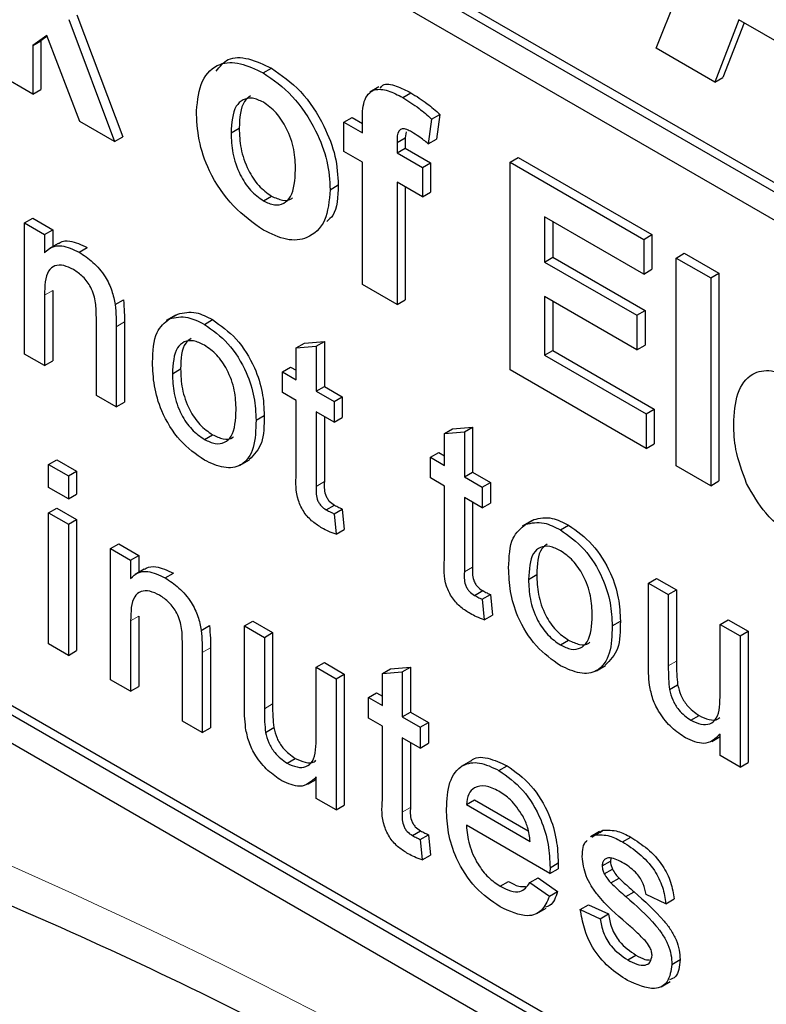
# Paper-space layout 'Blatt2' of a CAD drawing. Header units: millimetres. Extents: x 5 to 418, y 2 to 292.
# Tile 14 of 54: x 101.42 to 103.57, y 180.58 to 183.42. Entities that reach past the tile are written whole.
import ezdxf

# ---------------------------------------------------------------- set-up
doc = ezdxf.new("R2010")
doc.units = ezdxf.units.MM

psp = doc.layouts.new('Blatt2')

# ---------------------------------------------------------------- linework, layer by layer
at = {"color": 7, "linetype": 'Continuous', "lineweight": 25}
for p, q in [((99.9017, 185.0522), (108.8349, 179.8952)), ((99.9253, 185.0658), (108.8349, 179.9224)), ((108.8349, 179.8135), (99.9017, 184.9705)), ((103.2516, 183.3359), (103.5635, 184.1085)), ((96.8848, 183.9358), (108.6699, 177.1324)), ((101.5821, 183.4318), (101.7139, 183.0804)), ((101.5585, 183.4182), (101.6904, 183.0668)), ((103.4904, 183.4179), (103.4208, 183.2382)), ((103.5054, 183.4093), (103.4444, 183.2518)), ((103.807, 183.2351), (103.4904, 183.4179)), ((101.4955, 183.3728), (101.4544, 183.3432)), ((101.4965, 183.3702), (101.4779, 183.3568)), ((101.5906, 183.1244), (101.4955, 183.3728)), ((101.4544, 183.3432), (101.4779, 183.3568)), ((101.4544, 183.3432), (101.4544, 183.2031)), ((101.4779, 183.3568), (101.4779, 183.2167)), ((103.4208, 183.2382), (103.2516, 183.3359)), ((101.4544, 183.2031), (101.3546, 183.2606)), ((102.1188, 183.2647), (102.1424, 183.2783)), ((103.4208, 183.2382), (103.4444, 183.2518)), ((101.4544, 183.2031), (101.4779, 183.2167)), ((102.4526, 183.2249), (102.4261, 183.2096)), ((102.521, 183.1937), (102.5446, 183.2074)), ((102.6045, 183.1316), (102.628, 183.1452)), ((102.628, 183.1452), (102.6181, 183.074)), ((101.6904, 183.0668), (101.5906, 183.1244)), ((102.3518, 183.1225), (102.3754, 183.1361)), ((102.3518, 183.1225), (102.405, 183.0918)), ((102.3518, 183.0381), (102.3518, 183.1225)), ((102.3754, 183.1361), (102.405, 183.119)), ((102.405, 183.0918), (102.405, 183.1234)), ((102.6045, 183.1316), (102.5945, 183.0604)), ((102.0261, 183.0918), (102.0497, 183.1054)), ((102.5312, 183.0947), (102.5283, 183.0776)), ((101.6904, 183.0668), (101.7139, 183.0804)), ((102.5047, 183.064), (102.5283, 183.0776)), ((102.5047, 183.064), (102.5047, 183.0343)), ((102.5283, 183.0776), (102.5283, 183.0479)), ((102.5945, 183.0604), (102.6181, 183.074)), ((102.405, 183.0074), (102.3518, 183.0381)), ((102.5047, 183.0343), (102.5283, 183.0479)), ((102.5047, 183.0343), (102.5779, 182.9921)), ((102.5283, 183.0479), (102.6014, 183.0057)), ((102.405, 182.6543), (102.405, 183.0074)), ((102.5779, 182.9921), (102.6014, 183.0057)), ((102.6014, 183.0057), (102.6014, 182.9212)), ((102.8305, 183.0074), (102.8541, 183.021)), ((102.8305, 182.4086), (102.8305, 183.0074)), ((102.8305, 183.0074), (103.2161, 182.7848)), ((102.8541, 183.021), (103.2396, 182.7984)), ((102.5779, 182.9921), (102.5779, 182.9076)), ((102.5779, 182.9076), (102.5047, 182.9498)), ((102.5047, 182.9498), (102.5047, 182.5967)), ((102.3119, 182.928), (102.3355, 182.9416)), ((102.5283, 182.9362), (102.5283, 182.6103)), ((102.5779, 182.9076), (102.6014, 182.9212)), ((102.1194, 182.8959), (102.1429, 182.9095)), ((101.4312, 182.8322), (101.4548, 182.8458)), ((101.4312, 182.4543), (101.4312, 182.8322)), ((101.4312, 182.8322), (101.4886, 182.7991)), ((101.4548, 182.8458), (101.5122, 182.8127)), ((103.2161, 182.685), (102.9302, 182.8501)), ((102.9302, 182.8501), (102.9302, 182.7196)), ((102.9538, 182.8365), (102.9538, 182.7332)), ((101.4886, 182.7991), (101.5122, 182.8127)), ((101.5122, 182.8127), (101.5122, 182.764)), ((101.4886, 182.7991), (101.4886, 182.7464)), ((101.5278, 182.773), (101.5013, 182.7577)), ((103.2161, 182.7848), (103.2396, 182.7984)), ((103.2161, 182.7848), (103.2161, 182.685)), ((103.2396, 182.7984), (103.2396, 182.6986)), ((101.5883, 182.7482), (101.6119, 182.7618)), ((103.3092, 182.7311), (103.3327, 182.7447)), ((103.3327, 182.7447), (103.4324, 182.6871)), ((102.9302, 182.7196), (102.9538, 182.7332)), ((102.9302, 182.7196), (103.1961, 182.566)), ((102.9538, 182.7332), (103.2197, 182.5797)), ((103.3092, 182.7311), (103.4089, 182.6735)), ((103.3092, 182.1323), (103.3092, 182.7311)), ((103.2161, 182.685), (103.2396, 182.6986)), ((103.4089, 182.6735), (103.4324, 182.6871)), ((103.4089, 182.6735), (103.4089, 182.0747)), ((103.4324, 182.6871), (103.4324, 182.0884)), ((101.5122, 182.6374), (101.5122, 182.4348)), ((102.5047, 182.5967), (102.405, 182.6543)), ((101.4886, 182.6238), (101.4886, 182.4212)), ((101.6924, 182.5967), (101.7159, 182.6103)), ((102.5047, 182.5967), (102.5283, 182.6103)), ((103.1961, 182.4662), (102.9302, 182.6198)), ((102.9302, 182.6198), (102.9302, 182.4509)), ((102.9538, 182.6062), (102.9538, 182.4645)), ((103.1961, 182.566), (103.2197, 182.5797)), ((103.2197, 182.5797), (103.2197, 182.4799)), ((101.6379, 182.335), (101.6379, 182.5606)), ((101.7189, 182.5467), (101.7189, 182.3155)), ((101.8658, 182.5661), (101.8393, 182.5508)), ((101.8491, 182.5561), (101.8726, 182.5697)), ((101.9493, 182.5398), (101.9728, 182.5534)), ((103.1961, 182.566), (103.1961, 182.4662)), ((101.6953, 182.5331), (101.6953, 182.3019)), ((102.2379, 182.4857), (102.2953, 182.4903)), ((102.2718, 182.4767), (102.2953, 182.4903)), ((102.2953, 182.4903), (102.2953, 182.3606)), ((102.2143, 182.4721), (102.2379, 182.4857)), ((102.2143, 182.4721), (102.2718, 182.4767)), ((102.2143, 182.3801), (102.2143, 182.4721)), ((102.2718, 182.4767), (102.2718, 182.347)), ((102.9302, 182.4509), (102.9538, 182.4645)), ((102.9538, 182.4645), (103.2463, 182.2956)), ((103.1961, 182.4662), (103.2197, 182.4799)), ((101.4886, 182.4212), (101.4312, 182.4543)), ((101.4886, 182.4212), (101.5122, 182.4348)), ((102.9302, 182.4509), (103.2227, 182.282)), ((101.8572, 182.3975), (101.8808, 182.4112)), ((102.1742, 182.4033), (102.1977, 182.4169)), ((102.1977, 182.4169), (102.2143, 182.4074)), ((103.2227, 182.1822), (102.8305, 182.4086)), ((102.1742, 182.3437), (102.1742, 182.4033)), ((102.1742, 182.4033), (102.2143, 182.3801)), ((102.2718, 182.347), (102.2953, 182.3606)), ((102.2953, 182.3606), (102.347, 182.3308)), ((101.6953, 182.3019), (101.6379, 182.335)), ((102.2143, 182.3205), (102.1742, 182.3437)), ((102.2143, 182.1084), (102.2143, 182.3205)), ((102.2718, 182.347), (102.3234, 182.3172)), ((102.3234, 182.3172), (102.347, 182.3308)), ((102.347, 182.3308), (102.347, 182.2711)), ((101.6953, 182.3019), (101.7189, 182.3155)), ((102.3234, 182.3172), (102.3234, 182.2575)), ((103.2227, 182.282), (103.2463, 182.2956)), ((103.2463, 182.2956), (103.2463, 182.1958)), ((99.9017, 182.2758), (108.6699, 177.214)), ((99.9253, 182.2894), (108.6934, 177.2276)), ((102.0984, 182.2634), (102.1219, 182.277)), ((102.3234, 182.2575), (102.2718, 182.2873)), ((102.2718, 182.2873), (102.2718, 182.0729)), ((102.2953, 182.2737), (102.2953, 182.0865)), ((102.3234, 182.2575), (102.347, 182.2711)), ((103.2227, 182.282), (103.2227, 182.1822)), ((102.6415, 182.2255), (102.6651, 182.2391)), ((102.6651, 182.2391), (102.7225, 182.2437)), ((102.6989, 182.2301), (102.7225, 182.2437)), ((102.7225, 182.2437), (102.7225, 182.114)), ((101.9493, 182.2083), (101.9728, 182.2219)), ((102.6415, 182.2255), (102.6989, 182.2301)), ((102.6415, 182.1335), (102.6415, 182.2255)), ((102.6989, 182.2301), (102.6989, 182.1004)), ((103.2227, 182.1822), (103.2463, 182.1958)), ((101.5001, 182.1361), (101.5237, 182.1497)), ((101.5237, 182.1497), (101.5811, 182.1165)), ((102.0528, 182.1341), (102.0793, 182.1494)), ((102.6013, 182.1567), (102.6249, 182.1703)), ((102.6013, 182.0971), (102.6013, 182.1567)), ((102.6013, 182.1567), (102.6415, 182.1335)), ((102.6249, 182.1703), (102.6415, 182.1608)), ((101.5001, 182.1361), (101.5575, 182.1029)), ((101.5001, 182.0698), (101.5001, 182.1361)), ((103.4089, 182.0747), (103.3092, 182.1323)), ((101.5575, 182.1029), (101.5811, 182.1165)), ((101.5575, 182.1029), (101.5575, 182.0366)), ((101.5811, 182.1165), (101.5811, 182.0502)), ((102.6415, 182.0739), (102.6013, 182.0971)), ((102.6989, 182.1004), (102.7225, 182.114)), ((102.6989, 182.1004), (102.7506, 182.0706)), ((102.7225, 182.114), (102.7742, 182.0842)), ((101.5575, 182.0366), (101.5001, 182.0698)), ((102.6415, 181.8618), (102.6415, 182.0739)), ((102.7506, 182.0706), (102.7742, 182.0842)), ((102.7506, 182.0706), (102.7506, 182.0109)), ((102.7742, 182.0842), (102.7742, 182.0245)), ((103.4089, 182.0747), (103.4324, 182.0884)), ((101.5575, 182.0366), (101.5811, 182.0502)), ((102.7506, 182.0109), (102.6989, 182.0407)), ((102.6989, 182.0407), (102.6989, 181.8263)), ((101.5001, 181.9969), (101.5237, 182.0105)), ((101.5237, 182.0105), (101.5811, 181.9773)), ((102.3009, 182.0053), (102.3245, 182.0189)), ((102.3234, 181.9939), (102.347, 182.0076)), ((102.347, 182.0076), (102.3527, 181.9486)), ((102.7225, 182.0271), (102.7225, 181.8399)), ((102.7506, 182.0109), (102.7742, 182.0245)), ((101.5001, 181.6189), (101.5001, 181.9969)), ((101.5001, 181.9969), (101.5575, 181.9637)), ((102.3234, 181.9939), (102.3292, 181.935)), ((101.5575, 181.9637), (101.5811, 181.9773)), ((101.5575, 181.9637), (101.5575, 181.5858)), ((101.5811, 181.9773), (101.5811, 181.5994)), ((102.8924, 181.9734), (102.8659, 181.9581)), ((102.8756, 181.9635), (102.8992, 181.9771)), ((102.9758, 181.9472), (102.9994, 181.9608)), ((102.3292, 181.935), (102.3527, 181.9486)), ((101.6792, 181.8934), (101.7028, 181.907)), ((101.6792, 181.5155), (101.6792, 181.8934)), ((101.6792, 181.8934), (101.7367, 181.8603)), ((101.7028, 181.907), (101.7602, 181.8739)), ((101.7367, 181.8603), (101.7602, 181.8739)), ((101.7602, 181.8739), (101.7602, 181.8252)), ((101.7367, 181.8603), (101.7367, 181.8076)), ((101.7759, 181.8342), (101.7494, 181.8189)), ((101.8363, 181.8094), (101.8599, 181.823)), ((102.8838, 181.8049), (102.9074, 181.8185)), ((103.2294, 181.7941), (103.253, 181.8077)), ((103.2294, 181.5612), (103.2294, 181.7941)), ((103.2294, 181.7941), (103.2868, 181.761)), ((103.253, 181.8077), (103.3104, 181.7746)), ((102.7281, 181.7587), (102.7516, 181.7723)), ((102.7506, 181.7474), (102.7742, 181.761)), ((102.7742, 181.761), (102.7799, 181.702)), ((103.2868, 181.761), (103.3104, 181.7746)), ((103.2868, 181.761), (103.2868, 181.5555)), ((103.3104, 181.7746), (103.3104, 181.5691)), ((102.7506, 181.7474), (102.7563, 181.6884)), ((101.7602, 181.6986), (101.7602, 181.496)), ((102.7563, 181.6884), (102.7799, 181.702)), ((101.7367, 181.685), (101.7367, 181.4824)), ((101.9404, 181.6579), (101.964, 181.6716)), ((102.0651, 181.6707), (102.0886, 181.6843)), ((102.0651, 181.4377), (102.0651, 181.6707)), ((102.0651, 181.6707), (102.1225, 181.6376)), ((102.0886, 181.6843), (102.1461, 181.6512)), ((103.1249, 181.6708), (103.1485, 181.6844)), ((103.4361, 181.6748), (103.4597, 181.6884)), ((103.4361, 181.4763), (103.4361, 181.6748)), ((103.4361, 181.6748), (103.4935, 181.6417)), ((103.4597, 181.6884), (103.5171, 181.6553)), ((102.1225, 181.6376), (102.1461, 181.6512)), ((102.1461, 181.6512), (102.1461, 181.4456)), ((103.4935, 181.6417), (103.5171, 181.6553)), ((103.4935, 181.6417), (103.4935, 181.2638)), ((103.5171, 181.6553), (103.5171, 181.2774)), ((101.5575, 181.5858), (101.5001, 181.6189)), ((101.8859, 181.3962), (101.8859, 181.6218)), ((102.1225, 181.6376), (102.1225, 181.432)), ((102.9758, 181.6157), (102.9994, 181.6293)), ((101.5575, 181.5858), (101.5811, 181.5994)), ((101.9433, 181.5943), (101.9433, 181.3631)), ((101.9669, 181.6079), (101.9669, 181.3767)), ((102.2718, 181.5514), (102.2953, 181.565)), ((102.2953, 181.565), (102.3527, 181.5319)), ((103.0794, 181.5415), (103.1059, 181.5568)), ((102.2718, 181.5514), (102.3292, 181.5182)), ((102.2718, 181.3529), (102.2718, 181.5514)), ((102.3292, 181.5182), (102.3527, 181.5319)), ((102.3527, 181.5319), (102.3527, 181.1539)), ((102.4624, 181.5333), (102.4859, 181.5469)), ((102.4624, 181.5333), (102.5198, 181.5379)), ((102.4624, 181.4413), (102.4624, 181.5333)), ((102.4859, 181.5469), (102.5434, 181.5515)), ((102.5198, 181.5379), (102.5434, 181.5515)), ((102.5198, 181.5379), (102.5198, 181.4082)), ((102.5434, 181.5515), (102.5434, 181.4218)), ((101.7367, 181.4824), (101.6792, 181.5155)), ((101.7367, 181.4824), (101.7602, 181.496)), ((102.3292, 181.5182), (102.3292, 181.1403)), ((103.2902, 181.4872), (103.3137, 181.5009)), ((102.4222, 181.4645), (102.4458, 181.4782)), ((102.4458, 181.4782), (102.4624, 181.4686)), ((102.4222, 181.4049), (102.4222, 181.4645)), ((102.4222, 181.4645), (102.4624, 181.4413)), ((102.5198, 181.4082), (102.5434, 181.4218)), ((102.5434, 181.4218), (102.595, 181.392)), ((103.3521, 181.3985), (103.3756, 181.4121)), ((101.9433, 181.3631), (101.8859, 181.3962)), ((102.4624, 181.3817), (102.4222, 181.4049)), ((102.5198, 181.4082), (102.5715, 181.3784)), ((102.5715, 181.3784), (102.595, 181.392)), ((102.595, 181.392), (102.595, 181.3323)), ((101.9433, 181.3631), (101.9669, 181.3767)), ((102.1258, 181.3638), (102.1494, 181.3774)), ((102.4624, 181.1696), (102.4624, 181.3817)), ((102.5715, 181.3784), (102.5715, 181.3187)), ((103.4361, 181.2969), (103.4361, 181.3586)), ((102.5715, 181.3187), (102.5198, 181.3485)), ((102.5198, 181.3485), (102.5198, 181.1341)), ((102.5434, 181.3349), (102.5434, 181.1477)), ((102.5715, 181.3187), (102.595, 181.3323)), ((103.4122, 181.3379), (103.4361, 181.3517)), ((102.1877, 181.275), (102.2113, 181.2886)), ((102.7164, 181.2805), (102.6898, 181.2652)), ((103.4935, 181.2638), (103.4361, 181.2969)), ((103.4935, 181.2638), (103.5171, 181.2774)), ((102.7985, 181.2539), (102.8221, 181.2675)), ((102.2478, 181.2144), (102.2718, 181.2283)), ((102.2718, 181.1735), (102.2718, 181.2352)), ((102.3292, 181.1403), (102.2718, 181.1735)), ((102.7047, 181.1556), (102.7282, 181.1692)), ((102.7047, 181.1556), (102.8884, 181.0496)), ((102.7282, 181.1692), (102.8829, 181.0799)), ((102.3292, 181.1403), (102.3527, 181.1539)), ((102.5489, 181.0665), (102.5725, 181.0801)), ((102.9455, 180.9569), (102.7047, 181.0959)), ((103.0887, 181.0776), (103.0622, 181.0623)), ((103.0748, 181.0679), (103.0984, 181.0815)), ((103.09, 181.0755), (103.0984, 181.0815)), ((102.5715, 181.0552), (102.595, 181.0688)), ((102.5715, 181.0552), (102.5772, 180.9962)), ((102.595, 181.0688), (102.6008, 181.0098)), ((103.0664, 181.0619), (103.0748, 181.0679)), ((103.1549, 181.0482), (103.1785, 181.0618)), ((102.5772, 180.9962), (102.6008, 181.0098)), ((102.9458, 180.9737), (102.9694, 180.9873)), ((103.0962, 180.9792), (103.1198, 180.9928)), ((103.1211, 181.0011), (103.1198, 180.9928)), ((102.9455, 180.9569), (102.9691, 180.9705)), ((103.1022, 180.9559), (103.1258, 180.9695)), ((102.8024, 180.9202), (102.826, 180.9338)), ((102.8878, 180.9306), (102.9113, 180.9442)), ((102.8878, 180.9306), (102.944, 180.8915)), ((102.9113, 180.9442), (102.9676, 180.9051)), ((103.1212, 180.9299), (103.1447, 180.9435)), ((102.944, 180.8915), (102.9676, 180.9051)), ((103.1646, 180.8903), (103.1882, 180.9039)), ((103.28, 180.8699), (103.2225, 180.8964)), ((103.28, 180.8699), (103.3035, 180.8835)), ((102.9079, 180.8418), (102.9344, 180.8571)), ((103.0331, 180.8533), (103.0566, 180.8669)), ((103.0331, 180.8533), (103.0905, 180.8268)), ((103.0566, 180.8669), (103.1141, 180.8404)), ((103.0905, 180.8268), (103.1141, 180.8404)), ((103.1696, 180.7082), (103.1932, 180.7218)), ((103.2972, 180.695), (103.3208, 180.7087)), ((103.2657, 180.6307), (103.2922, 180.646))]:
    psp.add_line(p, q, dxfattribs=at)
at = {"color": 7, "linetype": 'Continuous', "lineweight": 18}
for p, q in [((101.4886, 182.6238), (101.5122, 182.6374)), ((101.6953, 182.5331), (101.7189, 182.5467)), ((102.2718, 182.0729), (102.2953, 182.0865)), ((102.6989, 181.8263), (102.7225, 181.8399)), ((101.7367, 181.685), (101.7602, 181.6986)), ((101.9433, 181.5943), (101.9669, 181.6079)), ((103.2868, 181.5555), (103.3104, 181.5691)), ((102.1225, 181.432), (102.1461, 181.4456)), ((102.5198, 181.1341), (102.5434, 181.1477))]:
    psp.add_line(p, q, dxfattribs=at)
psp.add_arc((94.943, 166.3965), 15.9449, 50.30384, 69.70154, dxfattribs=at)
at = {"color": 7, "linetype": 'Continuous', "lineweight": 25}
for points, knots in [([(101.9264, 183.1555), (101.9299, 183.1861), (101.937, 183.2471), (101.9863, 183.2947), (102.0521, 183.2969), (102.0966, 183.2755), (102.1188, 183.2647)], [0, 0, 0, 0, 0.27995, 0.559147, 0.779424, 1, 1, 1, 1]), ([(101.9837, 183.2696), (101.9939, 183.2828), (102.0159, 183.3113), (102.0762, 183.3098), (102.1203, 183.2888), (102.1424, 183.2783)], [0, 0, 0, 0, 0.30151, 0.650518, 1, 1, 1, 1]), ([(102.1188, 183.2647), (102.1478, 183.2447), (102.2055, 183.2047), (102.2701, 183.1063), (102.307, 183.0093), (102.3103, 182.9551), (102.3119, 182.928)], [0, 0, 0, 0, 0.279785, 0.559124, 0.779388, 1, 1, 1, 1]), ([(102.1424, 183.2783), (102.1713, 183.2583), (102.2291, 183.2184), (102.2937, 183.1199), (102.3305, 183.023), (102.3339, 182.9687), (102.3355, 182.9416)], [0, 0, 0, 0, 0.279785, 0.559124, 0.779388, 1, 1, 1, 1]), ([(102.4559, 183.2205), (102.4583, 183.2237), (102.468, 183.237), (102.5031, 183.2281), (102.5308, 183.2143), (102.5446, 183.2074)], [0, 0, 0, 0, 0.140873, 0.56962, 1, 1, 1, 1]), ([(102.405, 183.1234), (102.405, 183.1445), (102.4049, 183.1863), (102.4344, 183.2211), (102.4786, 183.2158), (102.5069, 183.2011), (102.521, 183.1937)], [0, 0, 0, 0, 0.2818009, 0.5577695, 0.7784647, 1, 1, 1, 1]), ([(102.5446, 183.2074), (102.5604, 183.1975), (102.5887, 183.1799), (102.616, 183.1558), (102.628, 183.1452)], [0, 0, 0, 0, 0.559885, 1, 1, 1, 1]), ([(102.1194, 183.18), (102.1085, 183.185), (102.0869, 183.195), (102.0596, 183.1887), (102.0306, 183.1619), (102.0279, 183.1207), (102.0261, 183.0918)], [0, 0, 0, 0, 0.186985, 0.373878, 0.561022, 1, 1, 1, 1]), ([(102.0825, 183.1985), (102.0761, 183.1936), (102.053, 183.1759), (102.0511, 183.135), (102.0497, 183.1054)], [0, 0, 0, 0, 0.278205, 1, 1, 1, 1]), ([(102.2122, 182.9852), (102.2115, 183.0043), (102.21, 183.0423), (102.1901, 183.1015), (102.1574, 183.1527), (102.132, 183.1709), (102.1194, 183.18)], [0, 0, 0, 0, 0.281043, 0.560553, 0.78042, 1, 1, 1, 1]), ([(102.521, 183.1937), (102.5369, 183.1839), (102.5651, 183.1663), (102.5924, 183.1422), (102.6045, 183.1316)], [0, 0, 0, 0, 0.559885, 1, 1, 1, 1]), ([(102.1195, 182.8114), (102.0901, 182.8322), (102.0314, 182.8738), (101.9625, 182.9733), (101.9302, 183.0731), (101.9277, 183.128), (101.9264, 183.1555)], [0, 0, 0, 0, 0.280145, 0.558899, 0.779053, 1, 1, 1, 1]), ([(102.0261, 183.0918), (102.0268, 183.0726), (102.0283, 183.0344), (102.0482, 182.9748), (102.0811, 182.9234), (102.1066, 182.9051), (102.1194, 182.8959)], [0, 0, 0, 0, 0.281015, 0.560464, 0.780394, 1, 1, 1, 1]), ([(102.0497, 183.1054), (102.0504, 183.0862), (102.0519, 183.048), (102.0718, 182.9884), (102.1046, 182.937), (102.1302, 182.9187), (102.1429, 182.9095)], [0, 0, 0, 0, 0.281015, 0.560464, 0.780394, 1, 1, 1, 1]), ([(102.5468, 183.0944), (102.5422, 183.0969), (102.533, 183.1018), (102.5194, 183.105), (102.5049, 183.0957), (102.5048, 183.0771), (102.5047, 183.064)], [0, 0, 0, 0, 0.187802, 0.374953, 0.560679, 1, 1, 1, 1]), ([(102.5945, 183.0604), (102.5857, 183.0676), (102.5699, 183.0804), (102.5539, 183.0901), (102.5468, 183.0944)], [0, 0, 0, 0, 0.559847, 1, 1, 1, 1]), ([(102.1194, 182.8959), (102.1302, 182.8909), (102.1519, 182.8809), (102.1792, 182.8873), (102.2079, 182.9149), (102.2104, 182.9562), (102.2122, 182.9852)], [0, 0, 0, 0, 0.1869298, 0.3738189, 0.560978, 1, 1, 1, 1]), ([(102.3119, 182.928), (102.3091, 182.8962), (102.3034, 182.8327), (102.2523, 182.7861), (102.1876, 182.7784), (102.1422, 182.8004), (102.1195, 182.8114)], [0, 0, 0, 0, 0.2799239, 0.5593671, 0.7795157, 1, 1, 1, 1]), ([(102.3355, 182.9416), (102.3344, 182.9076), (102.3329, 182.8621), (102.3082, 182.8419), (102.3019, 182.8368)], [0, 0, 0, 0, 0.746792, 1, 1, 1, 1]), ([(102.1429, 182.9095), (102.1536, 182.9048), (102.175, 182.8952), (102.1957, 182.8971), (102.2025, 182.9039), (102.203, 182.9044)], [0, 0, 0, 0, 0.482219, 0.964333, 1, 1, 1, 1]), ([(101.5285, 182.772), (101.5302, 182.7734), (101.5389, 182.7804), (101.5667, 182.7826), (101.5948, 182.7697), (101.6119, 182.7618)], [0, 0, 0, 0, 0.08724, 0.442807, 1, 1, 1, 1]), ([(101.4886, 182.7464), (101.4953, 182.7525), (101.5088, 182.7647), (101.5428, 182.7696), (101.571, 182.7563), (101.5883, 182.7482)], [0, 0, 0, 0, 0.280554, 0.560815, 1, 1, 1, 1]), ([(101.5883, 182.7482), (101.6016, 182.7392), (101.6283, 182.7213), (101.6628, 182.6815), (101.6843, 182.6367), (101.6897, 182.6101), (101.6924, 182.5967)], [0, 0, 0, 0, 0.2802155, 0.5599712, 0.7796359, 1, 1, 1, 1]), ([(101.5723, 182.6977), (101.5627, 182.7024), (101.5435, 182.7116), (101.5175, 182.7107), (101.4901, 182.6884), (101.4892, 182.6504), (101.4886, 182.6238)], [0, 0, 0, 0, 0.187273, 0.374362, 0.56054, 1, 1, 1, 1]), ([(101.6379, 182.5606), (101.6378, 182.5741), (101.6376, 182.6008), (101.6259, 182.6442), (101.5997, 182.6791), (101.5814, 182.6915), (101.5723, 182.6977)], [0, 0, 0, 0, 0.28168, 0.559785, 0.779587, 1, 1, 1, 1]), ([(101.7159, 182.6103), (101.717, 182.5982), (101.7189, 182.5765), (101.7189, 182.5558), (101.7189, 182.5467)], [0, 0, 0, 0, 0.559791, 1, 1, 1, 1]), ([(101.6924, 182.5967), (101.6934, 182.5846), (101.6953, 182.5629), (101.6953, 182.5422), (101.6953, 182.5331)], [0, 0, 0, 0, 0.559791, 1, 1, 1, 1]), ([(101.8726, 182.5697), (101.8896, 182.5735), (101.92, 182.5803), (101.9567, 182.5616), (101.9728, 182.5534)], [0, 0, 0, 0, 0.559033, 1, 1, 1, 1]), ([(101.7998, 182.4305), (101.8011, 182.4622), (101.8034, 182.5188), (101.8351, 182.5447), (101.8491, 182.5561)], [0, 0, 0, 0, 0.560963, 1, 1, 1, 1]), ([(101.8491, 182.5561), (101.866, 182.5599), (101.8964, 182.5667), (101.9331, 182.548), (101.9493, 182.5398)], [0, 0, 0, 0, 0.559033, 1, 1, 1, 1]), ([(101.9728, 182.5534), (101.9964, 182.5368), (102.0434, 182.5037), (102.0945, 182.4212), (102.119, 182.3425), (102.121, 182.2989), (102.1219, 182.277)], [0, 0, 0, 0, 0.279556, 0.5586, 0.778991, 1, 1, 1, 1]), ([(101.9493, 182.5398), (101.9728, 182.5232), (102.0198, 182.4901), (102.071, 182.4076), (102.0955, 182.3289), (102.0974, 182.2853), (102.0984, 182.2634)], [0, 0, 0, 0, 0.279556, 0.5586, 0.778991, 1, 1, 1, 1]), ([(101.9493, 182.4801), (101.9387, 182.4851), (101.9177, 182.4952), (101.8903, 182.4913), (101.8612, 182.4661), (101.8589, 182.4258), (101.8572, 182.3975)], [0, 0, 0, 0, 0.187137, 0.374025, 0.561097, 1, 1, 1, 1]), ([(101.9112, 182.4993), (101.9056, 182.4953), (101.8833, 182.4794), (101.8819, 182.4403), (101.8808, 182.4112)], [0, 0, 0, 0, 0.254643, 1, 1, 1, 1]), ([(102.041, 182.2935), (102.0403, 182.3119), (102.0389, 182.3486), (102.0187, 182.4061), (101.986, 182.4543), (101.9615, 182.4715), (101.9493, 182.4801)], [0, 0, 0, 0, 0.281064, 0.560316, 0.780174, 1, 1, 1, 1]), ([(101.9493, 182.1486), (101.9252, 182.1654), (101.8773, 182.199), (101.8251, 182.2839), (101.8026, 182.3639), (101.8007, 182.4083), (101.7998, 182.4305)], [0, 0, 0, 0, 0.279616, 0.558371, 0.778858, 1, 1, 1, 1]), ([(101.8808, 182.4112), (101.8815, 182.3925), (101.8829, 182.3554), (101.9022, 182.297), (101.9356, 182.248), (101.9604, 182.2306), (101.9728, 182.2219)], [0, 0, 0, 0, 0.281129, 0.560384, 0.780159, 1, 1, 1, 1]), ([(103.4754, 182.2519), (103.4771, 182.2831), (103.4805, 182.3453), (103.5222, 182.3998), (103.5827, 182.4127), (103.6264, 182.3921), (103.6483, 182.3818)], [0, 0, 0, 0, 0.280671, 0.559803, 0.779762, 1, 1, 1, 1]), ([(101.8572, 182.3975), (101.8579, 182.3789), (101.8593, 182.3418), (101.8786, 182.2833), (101.912, 182.2344), (101.9369, 182.217), (101.9493, 182.2083)], [0, 0, 0, 0, 0.281129, 0.560384, 0.780159, 1, 1, 1, 1]), ([(101.9493, 182.2083), (101.9599, 182.2032), (101.9811, 182.1932), (102.0085, 182.1979), (102.0373, 182.224), (102.0394, 182.2648), (102.041, 182.2935)], [0, 0, 0, 0, 0.187044, 0.373945, 0.560983, 1, 1, 1, 1]), ([(102.0984, 182.2634), (102.0976, 182.2357), (102.096, 182.1805), (102.061, 182.1299), (102.0064, 182.1222), (101.9683, 182.1398), (101.9493, 182.1486)], [0, 0, 0, 0, 0.281033, 0.559513, 0.779602, 1, 1, 1, 1]), ([(102.1219, 182.277), (102.1216, 182.2485), (102.1209, 182.193), (102.0925, 182.1643), (102.0786, 182.1503)], [0, 0, 0, 0, 0.512915, 1, 1, 1, 1]), ([(103.5125, 182.0811), (103.5001, 182.1144), (103.4779, 182.174), (103.4761, 182.2281), (103.4754, 182.2519)], [0, 0, 0, 0, 0.558866, 1, 1, 1, 1]), ([(101.9728, 182.2219), (101.9833, 182.2171), (102.0042, 182.2074), (102.0255, 182.2084), (102.0328, 182.2154), (102.0337, 182.2163)], [0, 0, 0, 0, 0.465388, 0.930416, 1, 1, 1, 1]), ([(102.2887, 181.9527), (102.2797, 181.9583), (102.2617, 181.9694), (102.2358, 181.9964), (102.211, 182.0486), (102.213, 182.0837), (102.2143, 182.1084)], [0, 0, 0, 0, 0.187433, 0.373821, 0.559462, 1, 1, 1, 1]), ([(102.2718, 182.0729), (102.271, 182.0608), (102.2701, 182.0458), (102.279, 182.0256), (102.2877, 182.0135), (102.2956, 182.0086), (102.3009, 182.0053)], [0, 0, 0, 0, 0.499596, 0.625239, 0.750354, 1, 1, 1, 1]), ([(102.2953, 182.0865), (102.2946, 182.0745), (102.2937, 182.0594), (102.3026, 182.0392), (102.3113, 182.0271), (102.3192, 182.0222), (102.3245, 182.0189)], [0, 0, 0, 0, 0.499596, 0.625239, 0.750354, 1, 1, 1, 1]), ([(103.6575, 181.9235), (103.6258, 181.9444), (103.5692, 181.9818), (103.5298, 182.0508), (103.5125, 182.0811)], [0, 0, 0, 0, 0.560391, 1, 1, 1, 1]), ([(102.3245, 182.0189), (102.3287, 182.0166), (102.3362, 182.0125), (102.3437, 182.0091), (102.347, 182.0076)], [0, 0, 0, 0, 0.559965, 1, 1, 1, 1]), ([(102.3009, 182.0053), (102.3051, 182.003), (102.3126, 181.9989), (102.3201, 181.9955), (102.3234, 181.9939)], [0, 0, 0, 0, 0.559965, 1, 1, 1, 1]), ([(102.8992, 181.9771), (102.9162, 181.9809), (102.9466, 181.9877), (102.9832, 181.969), (102.9994, 181.9608)], [0, 0, 0, 0, 0.559033, 1, 1, 1, 1]), ([(102.3292, 181.935), (102.3217, 181.9376), (102.3083, 181.9422), (102.2947, 181.9495), (102.2887, 181.9527)], [0, 0, 0, 0, 0.560078, 1, 1, 1, 1]), ([(102.8264, 181.8379), (102.8277, 181.8696), (102.83, 181.9261), (102.8617, 181.9521), (102.8756, 181.9635)], [0, 0, 0, 0, 0.5609635, 1, 1, 1, 1]), ([(102.8756, 181.9635), (102.8926, 181.9673), (102.923, 181.9741), (102.9597, 181.9554), (102.9758, 181.9472)], [0, 0, 0, 0, 0.559033, 1, 1, 1, 1]), ([(102.9994, 181.9608), (103.0229, 181.9442), (103.07, 181.9111), (103.1211, 181.8285), (103.1456, 181.7499), (103.1475, 181.7062), (103.1485, 181.6844)], [0, 0, 0, 0, 0.279556, 0.5586, 0.778991, 1, 1, 1, 1]), ([(102.9758, 181.9472), (102.9994, 181.9306), (103.0464, 181.8975), (103.0976, 181.8149), (103.122, 181.7363), (103.124, 181.6926), (103.1249, 181.6708)], [0, 0, 0, 0, 0.279556, 0.5586, 0.778991, 1, 1, 1, 1]), ([(102.9758, 181.8875), (102.9653, 181.8925), (102.9443, 181.9026), (102.9168, 181.8987), (102.8878, 181.8735), (102.8855, 181.8332), (102.8838, 181.8049)], [0, 0, 0, 0, 0.187137, 0.374025, 0.561097, 1, 1, 1, 1]), ([(102.9378, 181.9067), (102.9321, 181.9026), (102.9099, 181.8867), (102.9085, 181.8477), (102.9074, 181.8185)], [0, 0, 0, 0, 0.254643, 1, 1, 1, 1]), ([(103.0675, 181.7008), (103.0668, 181.7192), (103.0654, 181.7559), (103.0452, 181.8134), (103.0126, 181.8617), (102.9881, 181.8789), (102.9758, 181.8875)], [0, 0, 0, 0, 0.281064, 0.560316, 0.780174, 1, 1, 1, 1]), ([(101.7765, 181.8332), (101.7782, 181.8346), (101.7869, 181.8416), (101.8148, 181.8438), (101.8428, 181.8309), (101.8599, 181.823)], [0, 0, 0, 0, 0.08724, 0.442807, 1, 1, 1, 1]), ([(102.7159, 181.7061), (102.7068, 181.7117), (102.6888, 181.7228), (102.6629, 181.7498), (102.6382, 181.802), (102.6401, 181.8371), (102.6415, 181.8618)], [0, 0, 0, 0, 0.187433, 0.373821, 0.559462, 1, 1, 1, 1]), ([(102.7225, 181.8399), (102.7218, 181.8279), (102.7209, 181.8128), (102.7298, 181.7926), (102.7385, 181.7806), (102.7464, 181.7756), (102.7516, 181.7723)], [0, 0, 0, 0, 0.499596, 0.625239, 0.750354, 1, 1, 1, 1]), ([(102.9758, 181.556), (102.9518, 181.5728), (102.9038, 181.6064), (102.8517, 181.6913), (102.8291, 181.7713), (102.8273, 181.8156), (102.8264, 181.8379)], [0, 0, 0, 0, 0.279616, 0.558371, 0.778858, 1, 1, 1, 1]), ([(101.7367, 181.8076), (101.7434, 181.8137), (101.7568, 181.8259), (101.7908, 181.8308), (101.8191, 181.8175), (101.8363, 181.8094)], [0, 0, 0, 0, 0.280554, 0.560815, 1, 1, 1, 1]), ([(101.8363, 181.8094), (101.8497, 181.8004), (101.8764, 181.7825), (101.9108, 181.7427), (101.9323, 181.6979), (101.9377, 181.6713), (101.9404, 181.6579)], [0, 0, 0, 0, 0.280216, 0.559971, 0.779636, 1, 1, 1, 1]), ([(102.6989, 181.8263), (102.6982, 181.8142), (102.6973, 181.7992), (102.7062, 181.779), (102.7149, 181.7669), (102.7228, 181.762), (102.7281, 181.7587)], [0, 0, 0, 0, 0.499596, 0.625239, 0.750354, 1, 1, 1, 1]), ([(102.9074, 181.8185), (102.9081, 181.7999), (102.9094, 181.7627), (102.9287, 181.7043), (102.9622, 181.6554), (102.987, 181.638), (102.9994, 181.6293)], [0, 0, 0, 0, 0.281129, 0.560384, 0.780159, 1, 1, 1, 1]), ([(102.8838, 181.8049), (102.8845, 181.7863), (102.8859, 181.7491), (102.9052, 181.6907), (102.9386, 181.6418), (102.9634, 181.6244), (102.9758, 181.6157)], [0, 0, 0, 0, 0.281129, 0.560384, 0.780159, 1, 1, 1, 1]), ([(101.8204, 181.7589), (101.8108, 181.7636), (101.7916, 181.7728), (101.7655, 181.7719), (101.7381, 181.7496), (101.7372, 181.7117), (101.7367, 181.685)], [0, 0, 0, 0, 0.187273, 0.374362, 0.56054, 1, 1, 1, 1]), ([(101.8859, 181.6218), (101.8858, 181.6353), (101.8857, 181.662), (101.8739, 181.7054), (101.8477, 181.7403), (101.8295, 181.7527), (101.8204, 181.7589)], [0, 0, 0, 0, 0.28168, 0.559785, 0.779587, 1, 1, 1, 1]), ([(102.7281, 181.7587), (102.7323, 181.7564), (102.7398, 181.7523), (102.7473, 181.7489), (102.7506, 181.7474)], [0, 0, 0, 0, 0.559965, 1, 1, 1, 1]), ([(102.7516, 181.7723), (102.7559, 181.77), (102.7634, 181.7659), (102.7709, 181.7625), (102.7742, 181.761)], [0, 0, 0, 0, 0.559965, 1, 1, 1, 1]), ([(102.7563, 181.6884), (102.7489, 181.691), (102.7355, 181.6956), (102.7219, 181.7029), (102.7159, 181.7061)], [0, 0, 0, 0, 0.560078, 1, 1, 1, 1]), ([(102.9758, 181.6157), (102.9865, 181.6106), (103.0077, 181.6005), (103.0351, 181.6053), (103.0639, 181.6314), (103.066, 181.6722), (103.0675, 181.7008)], [0, 0, 0, 0, 0.187044, 0.373945, 0.560983, 1, 1, 1, 1]), ([(101.964, 181.6716), (101.965, 181.6594), (101.9669, 181.6377), (101.9669, 181.617), (101.9669, 181.6079)], [0, 0, 0, 0, 0.559791, 1, 1, 1, 1]), ([(103.1249, 181.6708), (103.1241, 181.6431), (103.1225, 181.5879), (103.0875, 181.5373), (103.033, 181.5296), (102.9949, 181.5472), (102.9758, 181.556)], [0, 0, 0, 0, 0.281033, 0.559513, 0.779602, 1, 1, 1, 1]), ([(103.1485, 181.6844), (103.1482, 181.6559), (103.1475, 181.6004), (103.119, 181.5717), (103.1052, 181.5577)], [0, 0, 0, 0, 0.512915, 1, 1, 1, 1]), ([(101.9404, 181.6579), (101.9414, 181.6458), (101.9433, 181.6241), (101.9433, 181.6034), (101.9433, 181.5943)], [0, 0, 0, 0, 0.559791, 1, 1, 1, 1]), ([(102.9994, 181.6293), (103.0099, 181.6245), (103.0308, 181.6148), (103.0521, 181.6158), (103.0593, 181.6228), (103.0603, 181.6237)], [0, 0, 0, 0, 0.465388, 0.930416, 1, 1, 1, 1]), ([(103.2327, 181.4998), (103.2315, 181.5116), (103.2294, 181.5325), (103.2294, 181.5524), (103.2294, 181.5612)], [0, 0, 0, 0, 0.5598387, 1, 1, 1, 1]), ([(103.2868, 181.5555), (103.2868, 181.5431), (103.2867, 181.5209), (103.2891, 181.4975), (103.2902, 181.4872)], [0, 0, 0, 0, 0.560241, 1, 1, 1, 1]), ([(103.3104, 181.5691), (103.3104, 181.5567), (103.3103, 181.5345), (103.3127, 181.5111), (103.3137, 181.5009)], [0, 0, 0, 0, 0.560241, 1, 1, 1, 1]), ([(103.3366, 181.3477), (103.3233, 181.3568), (103.2965, 181.375), (103.2624, 181.4151), (103.2405, 181.4598), (103.2353, 181.4865), (103.2327, 181.4998)], [0, 0, 0, 0, 0.280286, 0.560186, 0.779607, 1, 1, 1, 1]), ([(103.3137, 181.5009), (103.3163, 181.4908), (103.3214, 181.4707), (103.343, 181.4354), (103.3633, 181.4209), (103.3756, 181.4121)], [0, 0, 0, 0, 0.2808637, 0.561194, 1, 1, 1, 1]), ([(103.2902, 181.4872), (103.2927, 181.4772), (103.2978, 181.4571), (103.3194, 181.4218), (103.3397, 181.4073), (103.3521, 181.3985)], [0, 0, 0, 0, 0.2808637, 0.561194, 1, 1, 1, 1]), ([(103.3521, 181.3985), (103.3619, 181.394), (103.3814, 181.3849), (103.4078, 181.3864), (103.4354, 181.4099), (103.4358, 181.4489), (103.4361, 181.4763)], [0, 0, 0, 0, 0.187111, 0.374253, 0.560834, 1, 1, 1, 1]), ([(102.1461, 181.4456), (102.146, 181.4332), (102.1459, 181.4111), (102.1483, 181.3877), (102.1494, 181.3774)], [0, 0, 0, 0, 0.560241, 1, 1, 1, 1]), ([(102.0683, 181.3764), (102.0671, 181.3881), (102.0651, 181.4091), (102.0651, 181.429), (102.0651, 181.4377)], [0, 0, 0, 0, 0.559839, 1, 1, 1, 1]), ([(102.1225, 181.432), (102.1224, 181.4196), (102.1223, 181.3975), (102.1247, 181.3741), (102.1258, 181.3638)], [0, 0, 0, 0, 0.560241, 1, 1, 1, 1]), ([(103.3756, 181.4121), (103.3853, 181.4078), (103.4046, 181.3991), (103.4261, 181.398), (103.4336, 181.4052), (103.4352, 181.4067)], [0, 0, 0, 0, 0.440223, 0.880518, 1, 1, 1, 1]), ([(102.1723, 181.2243), (102.1589, 181.2334), (102.1322, 181.2516), (102.098, 181.2917), (102.0761, 181.3364), (102.0709, 181.363), (102.0683, 181.3764)], [0, 0, 0, 0, 0.280286, 0.560186, 0.779607, 1, 1, 1, 1]), ([(102.1258, 181.3638), (102.1283, 181.3538), (102.1334, 181.3337), (102.155, 181.2984), (102.1753, 181.2839), (102.1877, 181.275)], [0, 0, 0, 0, 0.280864, 0.561194, 1, 1, 1, 1]), ([(102.1494, 181.3774), (102.1519, 181.3674), (102.157, 181.3473), (102.1786, 181.312), (102.1989, 181.2975), (102.2113, 181.2886)], [0, 0, 0, 0, 0.280864, 0.561194, 1, 1, 1, 1]), ([(103.4361, 181.3586), (103.4218, 181.3454), (103.3961, 181.3217), (103.3548, 181.3398), (103.3366, 181.3477)], [0, 0, 0, 0, 0.559466, 1, 1, 1, 1]), ([(102.1877, 181.275), (102.1975, 181.2705), (102.2171, 181.2615), (102.2434, 181.263), (102.2711, 181.2864), (102.2715, 181.3255), (102.2718, 181.3529)], [0, 0, 0, 0, 0.187111, 0.374253, 0.560834, 1, 1, 1, 1]), ([(102.2113, 181.2886), (102.2209, 181.2843), (102.2402, 181.2757), (102.2617, 181.2746), (102.2692, 181.2817), (102.2708, 181.2833)], [0, 0, 0, 0, 0.440223, 0.880518, 1, 1, 1, 1]), ([(102.6473, 181.1425), (102.6487, 181.1697), (102.6515, 181.2239), (102.6878, 181.272), (102.7414, 181.2814), (102.7794, 181.2631), (102.7985, 181.2539)], [0, 0, 0, 0, 0.280748, 0.559775, 0.779666, 1, 1, 1, 1]), ([(102.717, 181.2797), (102.7175, 181.2804), (102.7277, 181.2941), (102.7664, 181.2929), (102.8035, 181.276), (102.8221, 181.2675)], [0, 0, 0, 0, 0.024421, 0.511721, 1, 1, 1, 1]), ([(102.7985, 181.2539), (102.8223, 181.237), (102.8697, 181.2033), (102.9203, 181.1187), (102.943, 181.0397), (102.9449, 180.9957), (102.9458, 180.9737)], [0, 0, 0, 0, 0.279366, 0.558398, 0.778885, 1, 1, 1, 1]), ([(102.8221, 181.2675), (102.8458, 181.2507), (102.8933, 181.2169), (102.9439, 181.1323), (102.9665, 181.0533), (102.9684, 181.0093), (102.9694, 180.9873)], [0, 0, 0, 0, 0.279366, 0.558398, 0.778885, 1, 1, 1, 1]), ([(102.2718, 181.2352), (102.2574, 181.222), (102.2317, 181.1983), (102.1905, 181.2163), (102.1723, 181.2243)], [0, 0, 0, 0, 0.559466, 1, 1, 1, 1]), ([(102.7982, 181.1944), (102.7854, 181.2006), (102.7598, 181.2129), (102.7289, 181.2077), (102.7093, 181.1875), (102.7062, 181.1663), (102.7047, 181.1556)], [0, 0, 0, 0, 0.28019, 0.559728, 0.779642, 1, 1, 1, 1]), ([(102.8673, 181.1228), (102.8559, 181.1399), (102.8355, 181.1703), (102.8096, 181.187), (102.7982, 181.1944)], [0, 0, 0, 0, 0.558512, 1, 1, 1, 1]), ([(100.6002, 181.1727), (100.7587, 181.1149), (101.2197, 180.9469), (101.9945, 180.5993), (102.9221, 180.1024), (103.8512, 179.5179), (104.5957, 178.9844), (105.0275, 178.642), (105.1539, 178.5417)], [0, 0, 0, 0, 0.106109, 0.308603, 0.511101, 0.713584, 0.916095, 1, 1, 1, 1]), ([(102.5367, 181.0139), (102.5277, 181.0195), (102.5097, 181.0306), (102.4838, 181.0576), (102.459, 181.1098), (102.461, 181.1449), (102.4624, 181.1696)], [0, 0, 0, 0, 0.187433, 0.373821, 0.559462, 1, 1, 1, 1]), ([(102.5198, 181.1341), (102.5191, 181.1221), (102.5182, 181.107), (102.5271, 181.0868), (102.5358, 181.0748), (102.5437, 181.0698), (102.5489, 181.0665)], [0, 0, 0, 0, 0.499596, 0.625239, 0.750354, 1, 1, 1, 1]), ([(102.5434, 181.1477), (102.5426, 181.1357), (102.5417, 181.1206), (102.5506, 181.1004), (102.5593, 181.0884), (102.5672, 181.0834), (102.5725, 181.0801)], [0, 0, 0, 0, 0.499596, 0.625239, 0.750354, 1, 1, 1, 1]), ([(102.8016, 180.861), (102.7773, 180.8775), (102.729, 180.9104), (102.675, 180.9944), (102.6502, 181.0753), (102.6482, 181.12), (102.6473, 181.1425)], [0, 0, 0, 0, 0.279952, 0.558661, 0.778994, 1, 1, 1, 1]), ([(102.8884, 181.0496), (102.8869, 181.063), (102.8842, 181.0871), (102.8725, 181.1119), (102.8673, 181.1228)], [0, 0, 0, 0, 0.560674, 1, 1, 1, 1]), ([(102.5725, 181.0801), (102.5767, 181.0778), (102.5843, 181.0737), (102.5917, 181.0703), (102.595, 181.0688)], [0, 0, 0, 0, 0.559965, 1, 1, 1, 1]), ([(102.7047, 181.0959), (102.7064, 181.0778), (102.71, 181.0416), (102.734, 180.9868), (102.7674, 180.9438), (102.7907, 180.928), (102.8024, 180.9202)], [0, 0, 0, 0, 0.280633, 0.559687, 0.779661, 1, 1, 1, 1]), ([(103.0984, 181.0815), (103.1124, 181.0821), (103.1376, 181.0831), (103.166, 181.0683), (103.1785, 181.0618)], [0, 0, 0, 0, 0.558938, 1, 1, 1, 1]), ([(102.5489, 181.0665), (102.5532, 181.0642), (102.5607, 181.0601), (102.5682, 181.0567), (102.5715, 181.0552)], [0, 0, 0, 0, 0.559965, 1, 1, 1, 1]), ([(103.0388, 181.0056), (103.0398, 181.0241), (103.0407, 181.0438), (103.0518, 181.0514), (103.0525, 181.0518)], [0, 0, 0, 0, 0.941621, 1, 1, 1, 1]), ([(103.0748, 181.0679), (103.0889, 181.0685), (103.114, 181.0695), (103.1424, 181.0547), (103.1549, 181.0482)], [0, 0, 0, 0, 0.558938, 1, 1, 1, 1]), ([(103.1549, 181.0482), (103.171, 181.0378), (103.2031, 181.017), (103.2461, 180.972), (103.2725, 180.9175), (103.2775, 180.8858), (103.28, 180.8699)], [0, 0, 0, 0, 0.280737, 0.560427, 0.77945, 1, 1, 1, 1]), ([(103.1785, 181.0618), (103.1946, 181.0514), (103.2267, 181.0306), (103.2697, 180.9856), (103.2961, 180.9311), (103.301, 180.8994), (103.3035, 180.8835)], [0, 0, 0, 0, 0.280737, 0.560427, 0.77945, 1, 1, 1, 1]), ([(102.5772, 180.9962), (102.5697, 180.9988), (102.5563, 181.0034), (102.5427, 181.0107), (102.5367, 181.0139)], [0, 0, 0, 0, 0.560078, 1, 1, 1, 1]), ([(102.9694, 180.9873), (102.9693, 180.9842), (102.9693, 180.9786), (102.9692, 180.973), (102.9691, 180.9705)], [0, 0, 0, 0, 0.559999, 1, 1, 1, 1]), ([(103.1662, 180.8139), (103.1371, 180.8392), (103.1007, 180.8709), (103.0635, 180.9213), (103.0442, 180.9594), (103.041, 180.9871), (103.0388, 181.0056)], [0, 0, 0, 0, 0.501321, 0.626592, 0.751817, 1, 1, 1, 1]), ([(103.1591, 180.9861), (103.1452, 180.9938), (103.1243, 181.0052), (103.1046, 180.9998), (103.0972, 180.9905), (103.0965, 180.983), (103.0962, 180.9792)], [0, 0, 0, 0, 0.49977, 0.749095, 0.874592, 1, 1, 1, 1]), ([(103.1198, 180.9928), (103.1201, 180.9886), (103.1208, 180.981), (103.1243, 180.9731), (103.1258, 180.9695)], [0, 0, 0, 0, 0.5592363, 1, 1, 1, 1]), ([(103.2225, 180.8964), (103.2205, 180.9067), (103.2164, 180.9274), (103.193, 180.9638), (103.172, 180.9776), (103.1591, 180.9861)], [0, 0, 0, 0, 0.2803044, 0.560237, 1, 1, 1, 1]), ([(102.9458, 180.9737), (102.9458, 180.9706), (102.9457, 180.965), (102.9456, 180.9594), (102.9455, 180.9569)], [0, 0, 0, 0, 0.559999, 1, 1, 1, 1]), ([(103.0962, 180.9792), (103.0966, 180.975), (103.0972, 180.9674), (103.1007, 180.9594), (103.1022, 180.9559)], [0, 0, 0, 0, 0.5592363, 1, 1, 1, 1]), ([(103.1258, 180.9695), (103.1289, 180.9642), (103.1344, 180.9546), (103.1416, 180.9469), (103.1447, 180.9435)], [0, 0, 0, 0, 0.559084, 1, 1, 1, 1]), ([(102.8024, 180.9202), (102.8123, 180.9151), (102.8321, 180.905), (102.866, 180.9018), (102.8795, 180.9197), (102.8878, 180.9306)], [0, 0, 0, 0, 0.281282, 0.561906, 1, 1, 1, 1]), ([(102.826, 180.9338), (102.8361, 180.9283), (102.8534, 180.9189), (102.8687, 180.9193), (102.8751, 180.9195)], [0, 0, 0, 0, 0.580827, 1, 1, 1, 1]), ([(103.1022, 180.9559), (103.1053, 180.9506), (103.1109, 180.941), (103.118, 180.9333), (103.1212, 180.9299)], [0, 0, 0, 0, 0.559084, 1, 1, 1, 1]), ([(103.1212, 180.9299), (103.1292, 180.9224), (103.1437, 180.909), (103.1582, 180.896), (103.1646, 180.8903)], [0, 0, 0, 0, 0.559965, 1, 1, 1, 1]), ([(103.1447, 180.9435), (103.1528, 180.936), (103.1672, 180.9226), (103.1818, 180.9096), (103.1882, 180.9039)], [0, 0, 0, 0, 0.559965, 1, 1, 1, 1]), ([(102.9676, 180.9051), (102.962, 180.8884), (102.9548, 180.8669), (102.9369, 180.8613), (102.9329, 180.8601)], [0, 0, 0, 0, 0.776004, 1, 1, 1, 1]), ([(103.1882, 180.9039), (103.218, 180.8779), (103.2552, 180.8454), (103.2945, 180.7949), (103.31, 180.766), (103.3194, 180.7359), (103.3203, 180.7177), (103.3208, 180.7087)], [0, 0, 0, 0, 0.5004464, 0.6253959, 0.750274, 0.8750687, 1, 1, 1, 1]), ([(102.944, 180.8915), (102.9376, 180.8764), (102.9247, 180.8462), (102.8745, 180.8269), (102.8292, 180.8481), (102.8016, 180.861)], [0, 0, 0, 0, 0.280613, 0.560833, 1, 1, 1, 1]), ([(103.1646, 180.8903), (103.1944, 180.8643), (103.2316, 180.8318), (103.2709, 180.7813), (103.2864, 180.7524), (103.2958, 180.7223), (103.2967, 180.7041), (103.2972, 180.695)], [0, 0, 0, 0, 0.5004464, 0.6253959, 0.750274, 0.8750687, 1, 1, 1, 1]), ([(103.169, 180.6489), (103.1508, 180.6604), (103.1147, 180.6832), (103.0683, 180.7387), (103.0424, 180.7998), (103.0362, 180.8355), (103.0331, 180.8533)], [0, 0, 0, 0, 0.280739, 0.559297, 0.779311, 1, 1, 1, 1]), ([(103.0905, 180.8268), (103.0928, 180.8135), (103.0974, 180.7871), (103.1252, 180.7381), (103.1528, 180.7195), (103.1696, 180.7082)], [0, 0, 0, 0, 0.281314, 0.561069, 1, 1, 1, 1]), ([(103.1141, 180.8404), (103.1164, 180.8272), (103.121, 180.8007), (103.1488, 180.7517), (103.1764, 180.7331), (103.1932, 180.7218)], [0, 0, 0, 0, 0.281314, 0.561069, 1, 1, 1, 1]), ([(103.2201, 180.7634), (103.2102, 180.7733), (103.1925, 180.791), (103.1743, 180.8069), (103.1662, 180.8139)], [0, 0, 0, 0, 0.5597879, 1, 1, 1, 1]), ([(103.2398, 180.7215), (103.2394, 180.7254), (103.2387, 180.7334), (103.2318, 180.7488), (103.2246, 180.7578), (103.2201, 180.7634)], [0, 0, 0, 0, 0.279757, 0.559839, 1, 1, 1, 1]), ([(103.1696, 180.7082), (103.1784, 180.7035), (103.1959, 180.6941), (103.2192, 180.6907), (103.2362, 180.6997), (103.2386, 180.7142), (103.2398, 180.7215)], [0, 0, 0, 0, 0.281188, 0.560952, 0.781095, 1, 1, 1, 1]), ([(103.1932, 180.7218), (103.2021, 180.7167), (103.217, 180.7082), (103.2304, 180.7077), (103.2358, 180.7075)], [0, 0, 0, 0, 0.596492, 1, 1, 1, 1]), ([(103.3208, 180.7087), (103.3188, 180.6891), (103.3159, 180.6602), (103.2962, 180.6526), (103.2899, 180.6501)], [0, 0, 0, 0, 0.679034, 1, 1, 1, 1]), ([(103.2972, 180.695), (103.2944, 180.6768), (103.2889, 180.6403), (103.2408, 180.6164), (103.1962, 180.6366), (103.169, 180.6489)], [0, 0, 0, 0, 0.279926, 0.560038, 1, 1, 1, 1])]:
    psp.add_open_spline(points, degree=3, knots=knots, dxfattribs=at)

doc.saveas('drawing.dxf')
